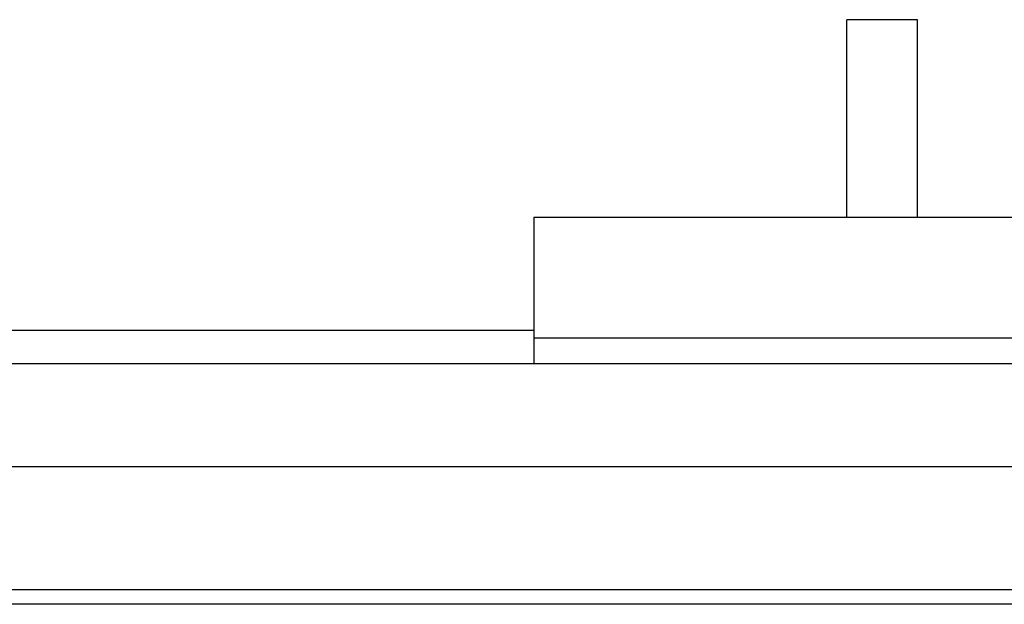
# Model space of a CAD drawing. Extents: x 1292 to 96515, y -55444 to 58338.
# Tile 16 of 80: x 6971 to 7669, y -52041 to -51627. Entities that reach past the tile are written whole.
import ezdxf

# ---------------------------------------------------------------- set-up
doc = ezdxf.new("R2010")
doc.units = 0
doc.layers.get('0').update_dxf_attribs({"linetype": 'CONTINUOUS'})

msp = doc.modelspace()

# ---------------------------------------------------------------- linework, layer by layer
at = {"color": 104, "linetype": 'Continuous'}
for p, q in [((7557.08, -51766.87), (7557.08, -51626.87)), ((7607.08, -51626.87), (7557.08, -51626.87)), ((7607.08, -51766.87), (7607.08, -51626.87)), ((7335.08, -51766.87), (7335.08, -51870.57)), ((7335.08, -51766.87), (8021.58, -51766.87)), ((6072.08, -51846.77), (7335.08, -51846.77)), ((7335.08, -51852.37), (8021.58, -51852.37)), ((5527.88, -51870.57), (8072.08, -51870.57)), ((5527.88, -51943.37), (8118.08, -51943.37)), ((8057.08, -52030.87), (5587.08, -52030.87)), ((8057.08, -52041.1), (5587.08, -52041.1))]:
    msp.add_line(p, q, dxfattribs=at)

doc.saveas('drawing.dxf')
